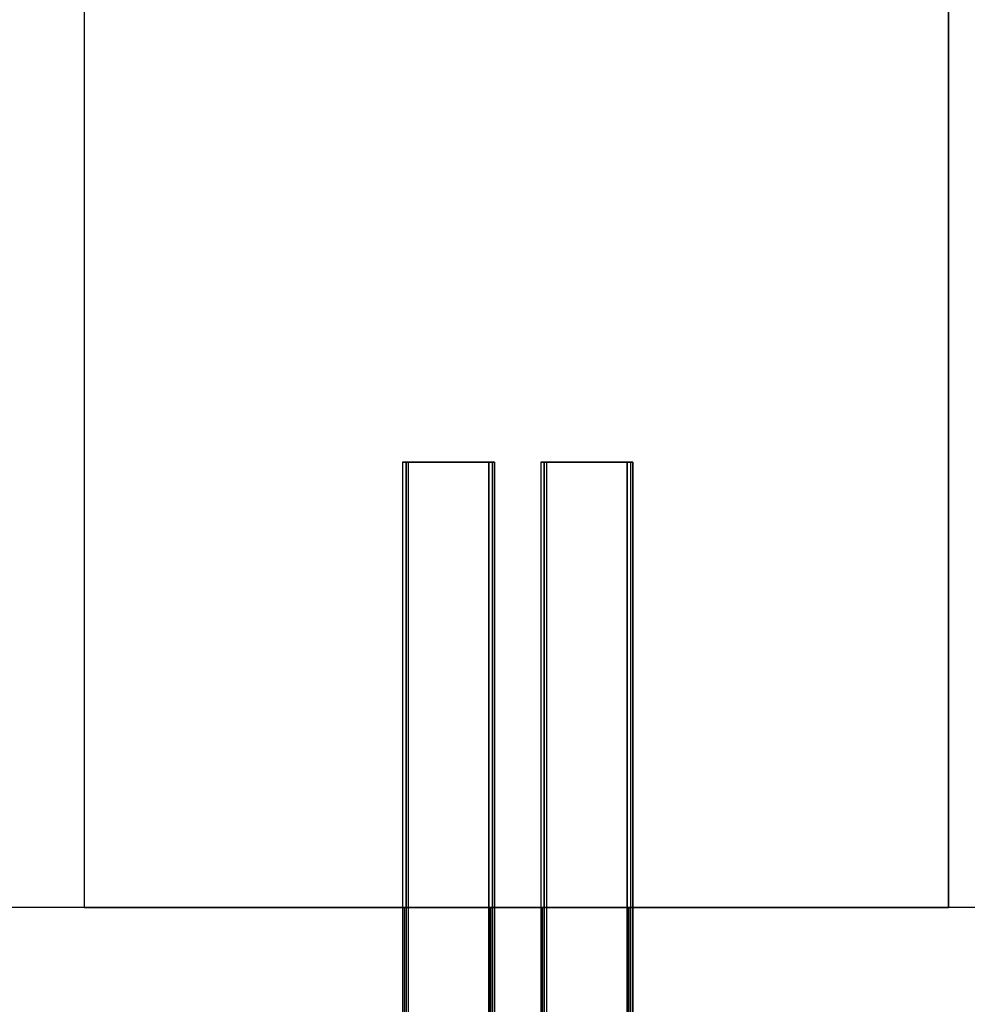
# Model space of a CAD drawing. Header units: inches. Extents: x 0 to 297, y -210 to 0.
# Tile 50 of 82: x 85.89 to 87.26, y -149.08 to -147.66. Entities that reach past the tile are written whole.
import ezdxf

# ---------------------------------------------------------------- set-up
doc = ezdxf.new("R2010")
doc.units = ezdxf.units.IN
doc.header["$MEASUREMENT"] = 0

msp = doc.modelspace()

# ---------------------------------------------------------------- linework, layer by layer
at = {"color": 18, "true_color": 0x000000}
for p, q in [((85.9852, -147.4401), (85.9852, -148.9401)), ((85.9852, -147.4401), (85.9852, -148.1901)), ((87.2352, -148.9401), (87.2352, -147.4401)), ((87.2352, -147.4401), (87.2352, -148.1901)), ((85.9852, -148.1901), (85.9852, -148.9401)), ((87.2352, -148.1901), (87.2352, -148.9401)), ((86.5705, -148.2959), (86.4455, -148.2959)), ((86.4455, -148.2959), (86.4455, -149.7959)), ((86.4455, -148.2959), (86.4455, -149.7959)), ((86.4455, -148.2959), (86.5705, -148.2959)), ((86.5756, -148.2959), (86.4506, -148.2959)), ((86.4506, -148.2959), (86.4506, -149.7959)), ((86.4506, -148.2959), (86.5756, -148.2959)), ((86.4506, -149.7959), (86.4506, -148.2959)), ((86.5786, -148.2959), (86.4536, -148.2959)), ((86.4536, -148.2959), (86.4536, -149.7959)), ((86.4536, -148.2959), (86.4536, -149.7959)), ((86.4536, -148.2959), (86.5786, -148.2959)), ((86.5786, -148.2959), (86.4536, -148.2959)), ((86.4536, -148.2959), (86.4536, -149.7959)), ((86.4536, -148.2959), (86.4536, -149.7959)), ((86.4536, -148.2959), (86.5786, -148.2959)), ((86.5705, -149.7959), (86.5705, -148.2959)), ((86.5705, -148.2959), (86.5705, -149.7959)), ((86.5756, -149.7959), (86.5756, -148.2959)), ((86.5756, -149.7959), (86.5756, -148.2959)), ((86.5786, -149.7959), (86.5786, -148.2959)), ((86.5786, -148.2959), (86.5786, -149.7959)), ((86.5786, -149.7959), (86.5786, -148.2959)), ((86.5786, -148.2959), (86.5786, -149.7959)), ((86.7705, -148.2959), (86.6455, -148.2959)), ((86.6455, -148.2959), (86.6455, -149.7959)), ((86.6455, -148.2959), (86.6455, -149.7959)), ((86.6455, -148.2959), (86.7705, -148.2959)), ((86.7756, -148.2959), (86.6506, -148.2959)), ((86.6506, -148.2959), (86.6506, -149.7959)), ((86.6506, -148.2959), (86.7756, -148.2959)), ((86.6506, -149.7959), (86.6506, -148.2959)), ((86.7786, -148.2959), (86.6536, -148.2959)), ((86.6536, -148.2959), (86.6536, -149.7959)), ((86.6536, -148.2959), (86.6536, -149.7959)), ((86.6536, -148.2959), (86.7786, -148.2959)), ((86.7786, -148.2959), (86.6536, -148.2959)), ((86.6536, -148.2959), (86.6536, -149.7959)), ((86.6536, -148.2959), (86.6536, -149.7959)), ((86.6536, -148.2959), (86.7786, -148.2959)), ((86.7705, -149.7959), (86.7705, -148.2959)), ((86.7705, -148.2959), (86.7705, -149.7959)), ((86.7756, -149.7959), (86.7756, -148.2959)), ((86.7756, -149.7959), (86.7756, -148.2959)), ((86.7786, -149.7959), (86.7786, -148.2959)), ((86.7786, -148.2959), (86.7786, -149.7959)), ((86.7786, -149.7959), (86.7786, -148.2959)), ((86.7786, -148.2959), (86.7786, -149.7959)), ((183.8458, -148.9401), (82.2458, -148.9401)), ((85.9852, -148.9401), (86.4477, -148.9401)), ((85.9852, -148.9401), (85.9897, -148.9401)), ((85.9897, -148.9401), (86.0257, -148.9401)), ((86.0257, -148.9401), (86.0957, -148.9401)), ((86.0957, -148.9401), (86.1957, -148.9401)), ((86.1957, -148.9401), (86.3197, -148.9401)), ((86.3197, -148.9401), (86.4607, -148.9401)), ((86.4477, -148.9401), (86.4477, -150.4401)), ((86.4477, -148.9401), (86.4477, -150.4401)), ((86.4607, -148.9401), (86.6102, -148.9401)), ((86.5727, -150.4401), (86.5727, -148.9401)), ((86.5727, -148.9401), (86.6477, -148.9401)), ((86.5727, -148.9401), (86.6477, -148.9401)), ((86.5727, -148.9401), (86.5727, -150.4401)), ((86.6102, -148.9401), (86.7597, -148.9401)), ((86.6477, -148.9401), (86.6477, -150.4401)), ((86.6477, -148.9401), (86.6477, -150.4401)), ((86.7597, -148.9401), (86.9007, -148.9401)), ((86.7727, -150.4401), (86.7727, -148.9401)), ((86.7727, -148.9401), (87.2352, -148.9401)), ((86.7727, -148.9401), (86.7727, -150.4401)), ((86.9007, -148.9401), (87.0247, -148.9401)), ((87.0247, -148.9401), (87.1247, -148.9401)), ((87.1247, -148.9401), (87.1947, -148.9401)), ((87.1947, -148.9401), (87.2307, -148.9401)), ((87.2307, -148.9401), (87.2352, -148.9401))]:
    msp.add_line(p, q, dxfattribs=at)

doc.saveas('drawing.dxf')
